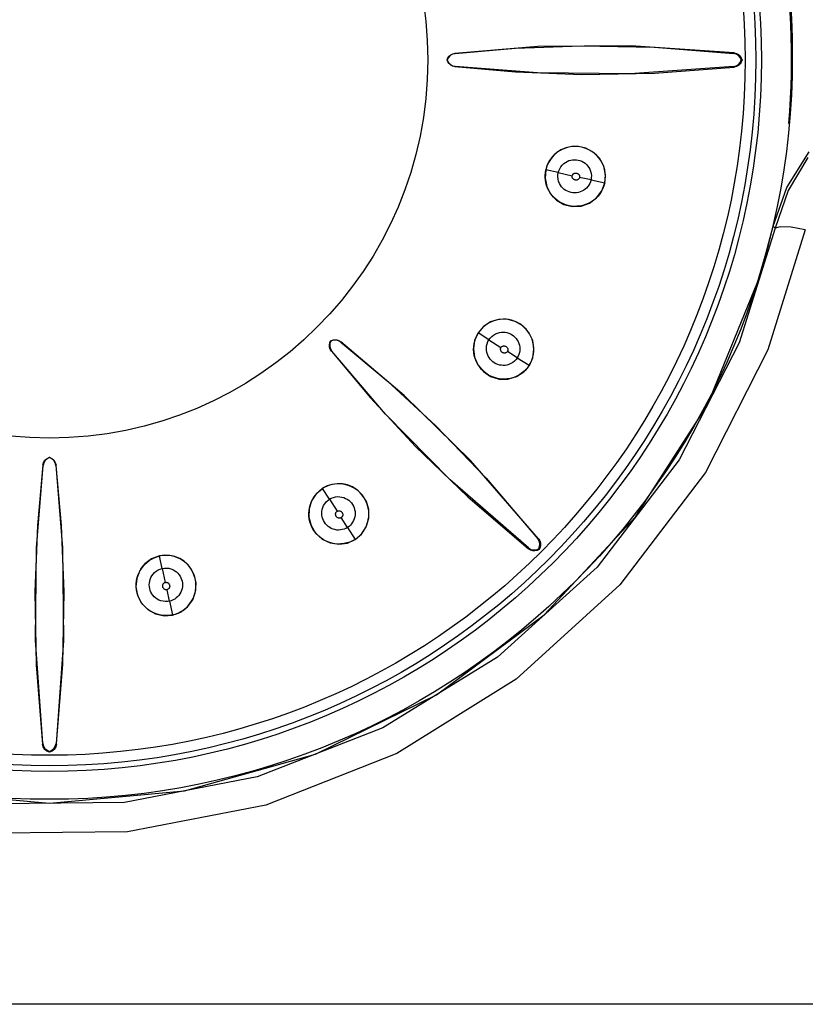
# Model space of a CAD drawing. Header units: millimetres. Extents: x 0 to 700, y 0 to 600.
# Tile 36 of 65: x 370 to 383, y 321 to 337. Entities that reach past the tile are written whole.
import ezdxf

# ---------------------------------------------------------------- set-up
doc = ezdxf.new("R2010")
doc.units = ezdxf.units.MM
doc.header["$LTSCALE"] = 39.111111
doc.layers.get('0').update_dxf_attribs({"linetype": 'CONTINUOUS'})

msp = doc.modelspace()

# ---------------------------------------------------------------- linework, layer by layer
at = {"color": 7, "linetype": 'CONTINUOUS'}
for p, q in [((377.111, 336.714), (377.138, 336.737)), ((377.165, 336.746), (377.128, 336.724)), ((377.138, 336.737), (377.169, 336.752)), ((377.207, 336.757), (377.165, 336.746)), ((377.169, 336.752), (377.203, 336.76)), ((378.542, 336.869), (377.203, 336.76)), ((377.207, 336.757), (377.203, 336.76)), ((377.207, 336.757), (378.181, 336.844)), ((378.181, 336.844), (379.249, 336.884)), ((380.038, 336.884), (378.542, 336.869)), ((379.249, 336.884), (380.421, 336.862)), ((381.714, 336.768), (380.038, 336.884)), ((380.421, 336.862), (381.704, 336.759)), ((381.704, 336.759), (381.714, 336.768)), ((381.746, 336.748), (381.704, 336.759)), ((381.714, 336.768), (381.75, 336.76)), ((381.783, 336.726), (381.746, 336.748)), ((381.75, 336.76), (381.782, 336.743)), ((381.782, 336.743), (381.809, 336.718)), ((377.077, 336.654), (377.09, 336.686)), ((377.081, 336.654), (377.077, 336.654)), ((377.09, 336.622), (377.077, 336.654)), ((377.1, 336.692), (377.081, 336.654)), ((377.081, 336.654), (377.1, 336.615)), ((377.09, 336.686), (377.111, 336.714)), ((377.111, 336.594), (377.09, 336.622)), ((377.128, 336.724), (377.1, 336.692)), ((377.1, 336.615), (377.128, 336.584)), ((377.138, 336.571), (377.111, 336.594)), ((377.128, 336.584), (377.165, 336.561)), ((381.746, 336.559), (381.783, 336.582)), ((381.81, 336.589), (381.782, 336.565)), ((381.812, 336.693), (381.783, 336.726)), ((381.783, 336.582), (381.812, 336.615)), ((381.809, 336.718), (381.83, 336.688)), ((381.83, 336.62), (381.81, 336.589)), ((381.83, 336.654), (381.812, 336.693)), ((381.812, 336.615), (381.83, 336.654)), ((381.83, 336.688), (381.843, 336.654)), ((381.843, 336.654), (381.83, 336.62)), ((381.83, 336.654), (381.843, 336.654)), ((377.169, 336.555), (377.138, 336.571)), ((377.165, 336.561), (377.207, 336.55)), ((377.203, 336.547), (377.169, 336.555)), ((377.207, 336.55), (377.203, 336.547)), ((377.203, 336.547), (378.181, 336.459)), ((378.54, 336.444), (377.207, 336.55)), ((378.181, 336.459), (379.253, 336.418)), ((380.032, 336.431), (378.54, 336.444)), ((379.253, 336.418), (380.428, 336.438)), ((381.704, 336.548), (380.032, 336.431)), ((380.428, 336.438), (381.714, 336.539)), ((381.704, 336.548), (381.746, 336.559)), ((381.704, 336.548), (381.714, 336.539)), ((381.75, 336.548), (381.714, 336.539)), ((381.782, 336.565), (381.75, 336.548)), ((378.846, 335.155), (378.785, 335.099)), ((378.845, 335.15), (378.808, 335.118)), ((378.884, 335.178), (378.845, 335.15)), ((378.915, 335.2), (378.846, 335.155)), ((378.927, 335.202), (378.884, 335.178)), ((378.996, 335.234), (378.915, 335.2)), ((378.972, 335.222), (378.927, 335.202)), ((379.02, 335.238), (378.972, 335.222)), ((379.09, 335.255), (378.996, 335.234)), ((379.07, 335.248), (379.02, 335.238)), ((379.12, 335.254), (379.07, 335.248)), ((379.199, 335.255), (379.09, 335.255)), ((379.171, 335.254), (379.12, 335.254)), ((379.221, 335.249), (379.171, 335.254)), ((379.32, 335.227), (379.199, 335.255)), ((379.271, 335.239), (379.221, 335.249)), ((379.32, 335.223), (379.271, 335.239)), ((379.438, 335.163), (379.32, 335.227)), ((379.368, 335.202), (379.32, 335.223)), ((379.413, 335.176), (379.368, 335.202)), ((379.455, 335.146), (379.413, 335.176)), ((379.539, 335.064), (379.438, 335.163)), ((379.494, 335.11), (379.455, 335.146)), ((382.563, 334.594), (382.924, 335.166)), ((378.734, 335.031), (378.695, 334.956)), ((378.722, 335.004), (378.701, 334.963)), ((378.747, 335.044), (378.722, 335.004)), ((378.785, 335.099), (378.734, 335.031)), ((378.776, 335.082), (378.747, 335.044)), ((378.808, 335.118), (378.776, 335.082)), ((378.961, 334.978), (378.988, 334.998)), ((378.988, 334.998), (379.016, 335.014)), ((379.016, 335.014), (379.045, 335.026)), ((379.045, 335.026), (379.074, 335.034)), ((379.074, 335.034), (379.104, 335.039)), ((379.104, 335.039), (379.134, 335.041)), ((379.134, 335.041), (379.165, 335.04)), ((379.165, 335.04), (379.195, 335.036)), ((379.195, 335.036), (379.224, 335.027)), ((379.224, 335.027), (379.253, 335.016)), ((379.253, 335.016), (379.28, 335.001)), ((379.28, 335.001), (379.305, 334.983)), ((379.305, 334.983), (379.327, 334.964)), ((379.53, 335.07), (379.494, 335.11)), ((379.561, 335.026), (379.53, 335.07)), ((379.608, 334.938), (379.539, 335.064)), ((379.587, 334.979), (379.561, 335.026)), ((382.906, 335.078), (382.587, 334.546)), ((378.67, 334.877), (378.659, 334.741)), ((378.662, 334.794), (378.666, 334.835)), ((378.666, 334.835), (378.673, 334.876)), ((378.695, 334.956), (378.67, 334.877)), ((378.685, 334.92), (378.673, 334.876)), ((378.872, 334.832), (378.673, 334.876)), ((378.701, 334.963), (378.685, 334.92)), ((378.867, 334.798), (378.872, 334.832)), ((378.872, 334.832), (378.882, 334.864)), ((378.872, 334.832), (379.098, 334.781)), ((378.882, 334.864), (378.896, 334.896)), ((378.896, 334.896), (378.914, 334.926)), ((378.914, 334.926), (378.936, 334.953)), ((378.936, 334.953), (378.961, 334.978)), ((379.138, 334.823), (379.146, 334.824)), ((379.146, 334.824), (379.154, 334.825)), ((379.154, 334.825), (379.162, 334.825)), ((379.162, 334.825), (379.168, 334.824)), ((379.168, 334.824), (379.174, 334.823)), ((379.174, 334.823), (379.18, 334.821)), ((379.327, 334.964), (379.348, 334.942)), ((379.348, 334.942), (379.366, 334.916)), ((379.366, 334.916), (379.382, 334.888)), ((379.382, 334.888), (379.395, 334.855)), ((379.395, 334.855), (379.403, 334.82)), ((379.608, 334.929), (379.587, 334.979)), ((379.638, 334.799), (379.608, 334.938)), ((379.623, 334.877), (379.608, 334.929)), ((379.632, 334.824), (379.623, 334.877)), ((379.635, 334.771), (379.632, 334.824)), ((378.659, 334.741), (378.687, 334.607)), ((378.662, 334.752), (378.662, 334.794)), ((378.666, 334.71), (378.662, 334.752)), ((378.674, 334.667), (378.666, 334.71)), ((378.685, 334.625), (378.674, 334.667)), ((378.867, 334.763), (378.867, 334.798)), ((378.871, 334.727), (378.867, 334.763)), ((378.879, 334.692), (378.871, 334.727)), ((378.892, 334.659), (378.879, 334.692)), ((379.097, 334.776), (379.098, 334.782)), ((379.097, 334.77), (379.097, 334.776)), ((379.098, 334.762), (379.097, 334.77)), ((379.098, 334.782), (379.099, 334.787)), ((379.1, 334.753), (379.098, 334.762)), ((379.099, 334.787), (379.102, 334.793)), ((379.102, 334.747), (379.1, 334.753)), ((379.102, 334.793), (379.106, 334.799)), ((379.105, 334.742), (379.102, 334.747)), ((379.108, 334.737), (379.105, 334.742)), ((379.106, 334.799), (379.111, 334.806)), ((379.112, 334.732), (379.108, 334.737)), ((379.111, 334.806), (379.116, 334.812)), ((379.118, 334.728), (379.112, 334.732)), ((379.116, 334.812), (379.121, 334.815)), ((379.124, 334.723), (379.118, 334.728)), ((379.121, 334.815), (379.125, 334.818)), ((379.131, 334.719), (379.124, 334.723)), ((379.125, 334.818), (379.131, 334.82)), ((379.131, 334.82), (379.138, 334.823)), ((379.138, 334.716), (379.131, 334.719)), ((379.144, 334.714), (379.138, 334.716)), ((379.149, 334.712), (379.144, 334.714)), ((379.156, 334.712), (379.149, 334.712)), ((379.163, 334.712), (379.156, 334.712)), ((379.171, 334.713), (379.163, 334.712)), ((379.179, 334.715), (379.171, 334.713)), ((379.186, 334.717), (379.179, 334.715)), ((379.18, 334.821), (379.186, 334.818)), ((379.186, 334.818), (379.193, 334.813)), ((379.192, 334.72), (379.186, 334.717)), ((379.196, 334.723), (379.192, 334.72)), ((379.193, 334.813), (379.2, 334.808)), ((379.201, 334.727), (379.196, 334.723)), ((379.2, 334.808), (379.205, 334.803)), ((379.205, 334.732), (379.201, 334.727)), ((379.205, 334.803), (379.209, 334.798)), ((379.21, 334.738), (379.205, 334.732)), ((379.209, 334.798), (379.212, 334.793)), ((379.214, 334.745), (379.21, 334.738)), ((379.212, 334.793), (379.215, 334.787)), ((379.216, 334.75), (379.214, 334.745)), ((379.215, 334.787), (379.217, 334.778)), ((379.218, 334.755), (379.216, 334.75)), ((379.217, 334.778), (379.218, 334.769)), ((379.218, 334.769), (379.218, 334.762)), ((379.218, 334.762), (379.218, 334.755)), ((379.402, 334.715), (379.218, 334.756)), ((379.394, 334.686), (379.382, 334.658)), ((379.402, 334.715), (379.394, 334.686)), ((379.407, 334.749), (379.402, 334.715)), ((379.402, 334.715), (379.624, 334.665)), ((379.403, 334.82), (379.408, 334.785)), ((379.408, 334.785), (379.407, 334.749)), ((379.578, 334.536), (379.627, 334.665)), ((379.624, 334.665), (379.611, 334.618)), ((379.624, 334.665), (379.632, 334.718)), ((379.627, 334.665), (379.638, 334.799)), ((379.632, 334.718), (379.635, 334.771)), ((378.7, 334.584), (378.685, 334.625)), ((378.687, 334.607), (378.749, 334.488)), ((378.719, 334.544), (378.7, 334.584)), ((378.742, 334.506), (378.719, 334.544)), ((378.768, 334.47), (378.742, 334.506)), ((378.909, 334.63), (378.892, 334.659)), ((378.928, 334.604), (378.909, 334.63)), ((378.948, 334.581), (378.928, 334.604)), ((378.971, 334.562), (378.948, 334.581)), ((378.996, 334.545), (378.971, 334.562)), ((379.022, 334.531), (378.996, 334.545)), ((379.049, 334.52), (379.022, 334.531)), ((379.079, 334.511), (379.049, 334.52)), ((379.108, 334.506), (379.079, 334.511)), ((379.139, 334.505), (379.108, 334.506)), ((379.169, 334.506), (379.139, 334.505)), ((379.198, 334.511), (379.169, 334.506)), ((379.227, 334.52), (379.198, 334.511)), ((379.256, 334.531), (379.227, 334.52)), ((379.283, 334.546), (379.256, 334.531)), ((379.308, 334.563), (379.283, 334.546)), ((379.33, 334.584), (379.308, 334.563)), ((379.35, 334.607), (379.33, 334.584)), ((379.368, 334.631), (379.35, 334.607)), ((379.382, 334.658), (379.368, 334.631)), ((379.493, 334.423), (379.578, 334.536)), ((379.571, 334.531), (379.545, 334.49)), ((379.593, 334.574), (379.571, 334.531)), ((379.611, 334.618), (379.593, 334.574)), ((382.342, 333.968), (382.563, 334.594)), ((382.587, 334.546), (382.377, 333.934)), ((378.749, 334.488), (378.844, 334.39)), ((378.798, 334.436), (378.768, 334.47)), ((378.832, 334.405), (378.798, 334.436)), ((378.868, 334.376), (378.832, 334.405)), ((378.844, 334.39), (378.963, 334.32)), ((378.906, 334.352), (378.868, 334.376)), ((378.947, 334.331), (378.906, 334.352)), ((379.401, 334.357), (379.358, 334.334)), ((379.378, 334.339), (379.493, 334.423)), ((379.442, 334.384), (379.401, 334.357)), ((379.48, 334.416), (379.442, 334.384)), ((379.515, 334.451), (379.48, 334.416)), ((379.545, 334.49), (379.515, 334.451)), ((378.99, 334.314), (378.947, 334.331)), ((378.963, 334.32), (379.1, 334.286)), ((379.035, 334.3), (378.99, 334.314)), ((379.08, 334.292), (379.035, 334.3)), ((379.127, 334.287), (379.08, 334.292)), ((379.1, 334.286), (379.242, 334.292)), ((379.174, 334.288), (379.127, 334.287)), ((379.221, 334.292), (379.174, 334.288)), ((379.268, 334.302), (379.221, 334.292)), ((379.242, 334.292), (379.378, 334.339)), ((379.313, 334.315), (379.268, 334.302)), ((379.358, 334.334), (379.313, 334.315)), ((382.377, 333.934), (381.798, 332.079)), ((382.228, 333.518), (382.342, 333.968)), ((382.864, 333.91), (382.26, 331.967)), ((382.342, 333.968), (382.377, 333.934)), ((382.457, 333.958), (382.377, 333.934)), ((382.633, 333.95), (382.457, 333.958)), ((382.864, 333.91), (382.633, 333.95)), ((382.097, 333.072), (382.228, 333.518)), ((381.283, 331.082), (382.097, 333.072)), ((377.906, 332.46), (377.779, 332.419)), ((377.849, 332.443), (377.807, 332.428)), ((377.892, 332.454), (377.849, 332.443)), ((377.936, 332.461), (377.892, 332.454)), ((378.044, 332.464), (377.906, 332.46)), ((377.981, 332.463), (377.936, 332.461)), ((378.027, 332.462), (377.981, 332.463)), ((378.072, 332.456), (378.027, 332.462)), ((378.179, 332.429), (378.044, 332.464)), ((378.117, 332.446), (378.072, 332.456)), ((378.161, 332.432), (378.117, 332.446)), ((377.666, 332.344), (377.578, 332.243)), ((377.632, 332.306), (377.605, 332.275)), ((377.662, 332.336), (377.632, 332.306)), ((377.694, 332.363), (377.662, 332.336)), ((377.779, 332.419), (377.666, 332.344)), ((377.73, 332.388), (377.694, 332.363)), ((377.768, 332.41), (377.73, 332.388)), ((377.807, 332.428), (377.768, 332.41)), ((378.203, 332.414), (378.161, 332.432)), ((378.302, 332.355), (378.179, 332.429)), ((378.244, 332.392), (378.203, 332.414)), ((378.283, 332.366), (378.244, 332.392)), ((378.319, 332.336), (378.283, 332.366)), ((378.398, 332.25), (378.302, 332.355)), ((378.352, 332.302), (378.319, 332.336)), ((378.382, 332.266), (378.352, 332.302)), ((375.196, 332.112), (375.228, 332.125)), ((375.239, 332.123), (375.199, 332.109)), ((375.228, 332.125), (375.262, 332.131)), ((375.282, 332.126), (375.239, 332.123)), ((375.262, 332.131), (375.297, 332.128)), ((375.323, 332.115), (375.282, 332.126)), ((375.297, 332.128), (375.33, 332.117)), ((377.522, 332.118), (377.503, 331.983)), ((377.578, 332.243), (377.522, 332.118)), ((377.525, 332.116), (377.54, 332.159)), ((377.54, 332.159), (377.559, 332.201)), ((377.559, 332.201), (377.581, 332.241)), ((377.605, 332.275), (377.581, 332.241)), ((377.753, 332.131), (377.581, 332.241)), ((377.737, 332.101), (377.753, 332.131)), ((377.753, 332.131), (377.774, 332.158)), ((377.753, 332.131), (377.948, 332.006)), ((377.774, 332.158), (377.798, 332.184)), ((377.798, 332.184), (377.827, 332.206)), ((377.827, 332.206), (377.857, 332.225)), ((377.857, 332.225), (377.89, 332.239)), ((377.89, 332.239), (377.922, 332.248)), ((377.922, 332.248), (377.954, 332.253)), ((377.954, 332.253), (377.985, 332.254)), ((377.985, 332.254), (378.014, 332.252)), ((378.014, 332.252), (378.043, 332.246)), ((378.043, 332.246), (378.072, 332.238)), ((378.072, 332.238), (378.1, 332.227)), ((378.1, 332.227), (378.126, 332.212)), ((378.126, 332.212), (378.151, 332.195)), ((378.151, 332.195), (378.173, 332.174)), ((378.173, 332.174), (378.193, 332.152)), ((378.193, 332.152), (378.211, 332.127)), ((378.211, 332.127), (378.225, 332.101)), ((378.408, 332.226), (378.382, 332.266)), ((378.46, 332.12), (378.398, 332.25)), ((378.431, 332.184), (378.408, 332.226)), ((378.449, 332.14), (378.431, 332.184)), ((378.464, 332.093), (378.449, 332.14)), ((378.481, 331.981), (378.46, 332.12)), ((375.177, 332.046), (375.183, 332.08)), ((375.18, 332.011), (375.177, 332.046)), ((375.191, 331.978), (375.18, 332.011)), ((375.184, 332.069), (375.182, 332.026)), ((375.182, 332.026), (375.193, 331.985)), ((375.183, 332.08), (375.196, 332.112)), ((375.199, 332.109), (375.184, 332.069)), ((375.21, 331.947), (375.191, 331.978)), ((375.193, 331.985), (375.214, 331.947)), ((375.196, 332.112), (375.199, 332.109)), ((375.361, 332.094), (375.323, 332.115)), ((375.33, 332.117), (375.361, 332.098)), ((375.361, 332.094), (375.361, 332.098)), ((376.384, 331.228), (375.361, 332.098)), ((375.361, 332.094), (376.111, 331.466)), ((377.503, 331.983), (377.521, 331.85)), ((377.506, 331.974), (377.508, 332.022)), ((377.509, 331.926), (377.506, 331.974)), ((377.508, 332.022), (377.515, 332.07)), ((377.515, 332.07), (377.525, 332.116)), ((377.712, 331.996), (377.716, 332.032)), ((377.713, 331.961), (377.712, 331.996)), ((377.719, 331.927), (377.713, 331.961)), ((377.716, 332.032), (377.724, 332.067)), ((377.724, 332.067), (377.737, 332.101)), ((377.941, 331.979), (377.942, 331.988)), ((377.941, 331.972), (377.941, 331.979)), ((377.941, 331.966), (377.941, 331.972)), ((377.943, 331.961), (377.941, 331.966)), ((377.942, 331.988), (377.943, 331.996)), ((377.943, 331.996), (377.946, 332.002)), ((377.945, 331.955), (377.943, 331.961)), ((377.946, 332.002), (377.948, 332.007)), ((377.948, 332.007), (377.952, 332.011)), ((377.952, 332.011), (377.956, 332.016)), ((377.956, 332.016), (377.962, 332.021)), ((377.962, 332.021), (377.97, 332.026)), ((377.97, 332.026), (377.976, 332.029)), ((377.976, 332.029), (377.982, 332.03)), ((377.982, 332.03), (377.987, 332.031)), ((377.987, 332.031), (377.994, 332.032)), ((377.994, 332.032), (378.001, 332.031)), ((378.001, 332.031), (378.008, 332.03)), ((378.008, 332.03), (378.016, 332.028)), ((378.016, 332.028), (378.023, 332.026)), ((378.023, 332.026), (378.029, 332.023)), ((378.029, 332.023), (378.034, 332.02)), ((378.034, 332.02), (378.039, 332.016)), ((378.039, 332.016), (378.044, 332.01)), ((378.044, 332.01), (378.049, 332.004)), ((378.049, 332.004), (378.053, 331.997)), ((378.053, 331.997), (378.056, 331.99)), ((378.056, 331.99), (378.058, 331.984)), ((378.058, 331.984), (378.06, 331.979)), ((378.06, 331.966), (378.058, 331.958)), ((378.06, 331.979), (378.06, 331.973)), ((378.06, 331.973), (378.06, 331.966)), ((378.225, 332.101), (378.237, 332.073)), ((378.237, 332.073), (378.246, 332.043)), ((378.246, 332.043), (378.251, 332.013)), ((378.251, 332.013), (378.253, 331.983)), ((378.253, 331.983), (378.251, 331.952)), ((378.462, 331.841), (378.481, 331.981)), ((378.473, 332.045), (378.464, 332.093)), ((378.477, 331.995), (378.473, 332.045)), ((378.477, 331.946), (378.477, 331.995)), ((381.798, 332.079), (380.828, 330.188)), ((382.26, 331.967), (381.251, 329.984)), ((375.214, 331.947), (375.21, 331.947)), ((375.21, 331.947), (375.839, 331.194)), ((376.082, 330.929), (375.214, 331.947)), ((377.517, 331.878), (377.509, 331.926)), ((377.53, 331.831), (377.517, 331.878)), ((377.521, 331.85), (377.576, 331.725)), ((377.548, 331.784), (377.53, 331.831)), ((377.728, 331.896), (377.719, 331.927)), ((377.741, 331.868), (377.728, 331.896)), ((377.756, 331.842), (377.741, 331.868)), ((377.773, 331.818), (377.756, 331.842)), ((377.793, 331.795), (377.773, 331.818)), ((377.949, 331.948), (377.945, 331.955)), ((377.953, 331.942), (377.949, 331.948)), ((377.958, 331.936), (377.953, 331.942)), ((377.963, 331.931), (377.958, 331.936)), ((377.969, 331.927), (377.963, 331.931)), ((377.974, 331.923), (377.969, 331.927)), ((377.979, 331.921), (377.974, 331.923)), ((377.986, 331.919), (377.979, 331.921)), ((377.994, 331.917), (377.986, 331.919)), ((378.003, 331.916), (377.994, 331.917)), ((378.01, 331.916), (378.003, 331.916)), ((378.016, 331.917), (378.01, 331.916)), ((378.022, 331.918), (378.016, 331.917)), ((378.028, 331.921), (378.022, 331.918)), ((378.036, 331.925), (378.028, 331.921)), ((378.043, 331.931), (378.036, 331.925)), ((378.048, 331.936), (378.043, 331.931)), ((378.052, 331.941), (378.048, 331.936)), ((378.054, 331.946), (378.052, 331.941)), ((378.211, 331.84), (378.052, 331.941)), ((378.057, 331.951), (378.054, 331.946)), ((378.058, 331.958), (378.057, 331.951)), ((378.191, 331.812), (378.166, 331.786)), ((378.211, 331.84), (378.191, 331.812)), ((378.226, 331.866), (378.211, 331.84)), ((378.211, 331.84), (378.403, 331.718)), ((378.237, 331.894), (378.226, 331.866)), ((378.246, 331.923), (378.237, 331.894)), ((378.251, 331.952), (378.246, 331.923)), ((378.406, 331.716), (378.462, 331.841)), ((378.427, 331.76), (378.446, 331.804)), ((378.446, 331.804), (378.461, 331.85)), ((378.461, 331.85), (378.471, 331.897)), ((378.471, 331.897), (378.477, 331.946)), ((377.571, 331.74), (377.548, 331.784)), ((377.599, 331.697), (377.571, 331.74)), ((377.576, 331.725), (377.663, 331.619)), ((377.63, 331.658), (377.599, 331.697)), ((377.666, 331.622), (377.63, 331.658)), ((377.815, 331.775), (377.793, 331.795)), ((377.84, 331.757), (377.815, 331.775)), ((377.867, 331.742), (377.84, 331.757)), ((377.895, 331.731), (377.867, 331.742)), ((377.925, 331.723), (377.895, 331.731)), ((377.955, 331.718), (377.925, 331.723)), ((377.984, 331.716), (377.955, 331.718)), ((378.014, 331.717), (377.984, 331.716)), ((378.045, 331.722), (378.014, 331.717)), ((378.076, 331.732), (378.045, 331.722)), ((378.108, 331.746), (378.076, 331.732)), ((378.138, 331.764), (378.108, 331.746)), ((378.166, 331.786), (378.138, 331.764)), ((378.316, 331.611), (378.406, 331.716)), ((378.371, 331.674), (378.336, 331.635)), ((378.403, 331.718), (378.371, 331.674)), ((378.403, 331.718), (378.427, 331.76)), ((377.663, 331.619), (377.781, 331.54)), ((377.705, 331.589), (377.666, 331.622)), ((377.748, 331.561), (377.705, 331.589)), ((377.794, 331.538), (377.748, 331.561)), ((377.781, 331.54), (377.917, 331.497)), ((377.842, 331.519), (377.794, 331.538)), ((377.892, 331.506), (377.842, 331.519)), ((377.944, 331.497), (377.892, 331.506)), ((377.917, 331.497), (378.06, 331.495)), ((377.996, 331.495), (377.944, 331.497)), ((378.05, 331.498), (377.996, 331.495)), ((378.103, 331.507), (378.05, 331.498)), ((378.06, 331.495), (378.197, 331.535)), ((378.155, 331.522), (378.103, 331.507)), ((378.205, 331.543), (378.155, 331.522)), ((378.197, 331.535), (378.316, 331.611)), ((378.252, 331.569), (378.205, 331.543)), ((378.296, 331.6), (378.252, 331.569)), ((378.336, 331.635), (378.296, 331.6)), ((376.111, 331.466), (376.894, 330.739)), ((375.839, 331.194), (376.567, 330.407)), ((377.453, 330.181), (376.384, 331.228)), ((380.123, 329.269), (381.283, 331.082)), ((377.127, 329.865), (376.082, 330.929)), ((376.894, 330.739), (377.707, 329.895)), ((376.567, 330.407), (377.413, 329.59)), ((370.582, 330.185), (370.615, 330.213)), ((370.615, 330.208), (370.584, 330.18)), ((370.615, 330.213), (370.654, 330.231)), ((370.654, 330.227), (370.615, 330.208)), ((370.654, 330.227), (370.654, 330.231)), ((370.654, 330.231), (370.693, 330.213)), ((370.692, 330.208), (370.654, 330.227)), ((370.724, 330.18), (370.692, 330.208)), ((370.693, 330.213), (370.726, 330.185)), ((370.444, 328.768), (370.551, 330.101)), ((370.547, 330.105), (370.459, 329.127)), ((370.547, 330.105), (370.559, 330.147)), ((370.551, 330.101), (370.547, 330.105)), ((370.562, 330.143), (370.551, 330.101)), ((370.559, 330.147), (370.582, 330.185)), ((370.584, 330.18), (370.562, 330.143)), ((370.747, 330.143), (370.724, 330.18)), ((370.726, 330.185), (370.749, 330.147)), ((370.758, 330.101), (370.747, 330.143)), ((370.749, 330.147), (370.761, 330.105)), ((370.758, 330.101), (370.761, 330.105)), ((370.758, 330.101), (370.844, 329.127)), ((370.869, 328.766), (370.761, 330.105)), ((378.555, 328.915), (377.453, 330.181)), ((380.828, 330.188), (379.501, 328.458)), ((377.707, 329.895), (378.542, 328.915)), ((381.251, 329.984), (379.869, 328.17)), ((375.139, 329.768), (375.065, 329.73)), ((375.103, 329.747), (375.067, 329.727)), ((375.141, 329.765), (375.103, 329.747)), ((375.22, 329.793), (375.139, 329.768)), ((375.18, 329.779), (375.141, 329.765)), ((375.221, 329.79), (375.18, 329.779)), ((375.304, 329.805), (375.22, 329.793)), ((375.264, 329.797), (375.221, 329.79)), ((375.308, 329.801), (375.264, 329.797)), ((375.387, 329.802), (375.304, 329.805)), ((375.351, 329.801), (375.308, 329.801)), ((375.395, 329.797), (375.351, 329.801)), ((375.468, 329.784), (375.387, 329.802)), ((375.439, 329.789), (375.395, 329.797)), ((375.482, 329.776), (375.439, 329.789)), ((375.549, 329.752), (375.468, 329.784)), ((375.524, 329.759), (375.482, 329.776)), ((375.565, 329.739), (375.524, 329.759)), ((375.629, 329.7), (375.549, 329.752)), ((375.603, 329.714), (375.565, 329.739)), ((378.393, 328.766), (377.127, 329.865)), ((374.962, 329.64), (374.887, 329.526)), ((374.898, 329.54), (374.92, 329.578)), ((374.92, 329.578), (374.945, 329.614)), ((374.945, 329.614), (374.972, 329.646)), ((375.065, 329.73), (374.962, 329.64)), ((374.972, 329.646), (375.002, 329.676)), ((375.002, 329.676), (375.033, 329.703)), ((375.033, 329.703), (375.067, 329.727)), ((375.177, 329.554), (375.067, 329.727)), ((375.207, 329.571), (375.24, 329.583)), ((375.24, 329.583), (375.275, 329.592)), ((375.275, 329.592), (375.311, 329.596)), ((375.311, 329.596), (375.346, 329.595)), ((375.346, 329.595), (375.379, 329.589)), ((375.379, 329.589), (375.41, 329.58)), ((375.41, 329.58), (375.438, 329.568)), ((375.64, 329.687), (375.603, 329.714)), ((375.707, 329.623), (375.629, 329.7)), ((375.674, 329.655), (375.64, 329.687)), ((375.704, 329.621), (375.674, 329.655)), ((375.732, 329.584), (375.704, 329.621)), ((375.773, 329.517), (375.707, 329.623)), ((375.756, 329.544), (375.732, 329.584)), ((377.413, 329.59), (378.393, 328.753)), ((374.887, 329.526), (374.847, 329.398)), ((374.847, 329.372), (374.854, 329.416)), ((374.854, 329.416), (374.865, 329.459)), ((374.865, 329.459), (374.88, 329.501)), ((374.88, 329.501), (374.898, 329.54)), ((375.06, 329.386), (375.069, 329.418)), ((375.069, 329.418), (375.083, 329.451)), ((375.083, 329.451), (375.102, 329.481)), ((375.102, 329.481), (375.124, 329.51)), ((375.124, 329.51), (375.15, 329.534)), ((375.15, 329.534), (375.177, 329.554)), ((375.177, 329.554), (375.207, 329.571)), ((375.177, 329.554), (375.3, 329.359)), ((375.438, 329.568), (375.464, 329.554)), ((375.464, 329.554), (375.488, 329.537)), ((375.488, 329.537), (375.511, 329.517)), ((375.511, 329.517), (375.531, 329.495)), ((375.531, 329.495), (375.549, 329.47)), ((375.549, 329.47), (375.564, 329.444)), ((375.564, 329.444), (375.576, 329.416)), ((375.576, 329.416), (375.584, 329.387)), ((375.776, 329.501), (375.756, 329.544)), ((375.811, 329.389), (375.773, 329.517)), ((375.792, 329.457), (375.776, 329.501)), ((375.803, 329.411), (375.792, 329.457)), ((374.847, 329.398), (374.844, 329.262)), ((374.844, 329.262), (374.879, 329.129)), ((374.845, 329.327), (374.847, 329.372)), ((374.846, 329.281), (374.845, 329.327)), ((374.852, 329.236), (374.846, 329.281)), ((375.054, 329.323), (375.055, 329.354)), ((375.056, 329.294), (375.054, 329.323)), ((375.055, 329.354), (375.06, 329.386)), ((375.062, 329.265), (375.056, 329.294)), ((375.07, 329.236), (375.062, 329.265)), ((375.276, 329.314), (375.277, 329.321)), ((375.277, 329.307), (375.276, 329.314)), ((375.277, 329.321), (375.278, 329.326)), ((375.278, 329.3), (375.277, 329.307)), ((375.278, 329.326), (375.279, 329.332)), ((375.28, 329.292), (375.278, 329.3)), ((375.279, 329.332), (375.282, 329.338)), ((375.282, 329.285), (375.28, 329.292)), ((375.282, 329.338), (375.287, 329.346)), ((375.285, 329.279), (375.282, 329.285)), ((375.288, 329.274), (375.285, 329.279)), ((375.287, 329.346), (375.292, 329.352)), ((375.292, 329.269), (375.288, 329.274)), ((375.292, 329.352), (375.297, 329.356)), ((375.298, 329.264), (375.292, 329.269)), ((375.297, 329.356), (375.301, 329.36)), ((375.304, 329.259), (375.298, 329.264)), ((375.301, 329.36), (375.306, 329.362)), ((375.311, 329.255), (375.304, 329.259)), ((375.306, 329.362), (375.312, 329.364)), ((375.318, 329.252), (375.311, 329.255)), ((375.312, 329.364), (375.32, 329.366)), ((375.32, 329.366), (375.328, 329.367)), ((375.328, 329.367), (375.336, 329.367)), ((375.336, 329.367), (375.341, 329.367)), ((375.341, 329.367), (375.347, 329.365)), ((375.347, 329.365), (375.353, 329.363)), ((375.353, 329.363), (375.359, 329.36)), ((375.362, 329.254), (375.357, 329.251)), ((375.359, 329.36), (375.365, 329.355)), ((375.367, 329.256), (375.362, 329.254)), ((375.365, 329.355), (375.372, 329.35)), ((375.371, 329.259), (375.367, 329.256)), ((375.468, 329.097), (375.367, 329.256)), ((375.376, 329.263), (375.371, 329.259)), ((375.372, 329.35), (375.377, 329.345)), ((375.38, 329.269), (375.376, 329.263)), ((375.377, 329.345), (375.381, 329.34)), ((375.385, 329.276), (375.38, 329.269)), ((375.381, 329.34), (375.384, 329.335)), ((375.384, 329.335), (375.387, 329.329)), ((375.388, 329.282), (375.385, 329.276)), ((375.387, 329.329), (375.389, 329.322)), ((375.39, 329.287), (375.388, 329.282)), ((375.389, 329.322), (375.391, 329.314)), ((375.391, 329.292), (375.39, 329.287)), ((375.391, 329.314), (375.392, 329.306)), ((375.392, 329.299), (375.391, 329.292)), ((375.392, 329.306), (375.392, 329.299)), ((375.586, 329.267), (375.578, 329.237)), ((375.584, 329.387), (375.59, 329.358)), ((375.591, 329.297), (375.586, 329.267)), ((375.59, 329.358), (375.592, 329.327)), ((375.592, 329.327), (375.591, 329.297)), ((375.811, 329.364), (375.803, 329.411)), ((375.804, 329.22), (375.811, 329.268)), ((375.813, 329.247), (375.811, 329.389)), ((375.813, 329.317), (375.811, 329.364)), ((375.811, 329.268), (375.813, 329.317)), ((378.648, 327.688), (380.123, 329.269)), ((370.459, 329.127), (370.418, 328.055)), ((370.844, 329.127), (370.884, 328.059)), ((374.862, 329.191), (374.852, 329.236)), ((374.876, 329.147), (374.862, 329.191)), ((374.894, 329.104), (374.876, 329.147)), ((374.879, 329.129), (374.952, 329.007)), ((374.916, 329.064), (374.894, 329.104)), ((375.081, 329.208), (375.07, 329.236)), ((375.096, 329.182), (375.081, 329.208)), ((375.113, 329.157), (375.096, 329.182)), ((375.134, 329.135), (375.113, 329.157)), ((375.156, 329.115), (375.134, 329.135)), ((375.181, 329.097), (375.156, 329.115)), ((375.207, 329.082), (375.181, 329.097)), ((375.324, 329.249), (375.318, 329.252)), ((375.329, 329.248), (375.324, 329.249)), ((375.335, 329.248), (375.329, 329.248)), ((375.342, 329.248), (375.335, 329.248)), ((375.35, 329.249), (375.342, 329.248)), ((375.357, 329.251), (375.35, 329.249)), ((375.468, 329.097), (375.442, 329.082)), ((375.493, 329.115), (375.468, 329.097)), ((375.468, 329.097), (375.59, 328.905)), ((375.515, 329.135), (375.493, 329.115)), ((375.535, 329.158), (375.515, 329.135)), ((375.552, 329.182), (375.535, 329.158)), ((375.567, 329.209), (375.552, 329.182)), ((375.578, 329.237), (375.567, 329.209)), ((375.695, 328.99), (375.772, 329.109)), ((375.754, 329.081), (375.776, 329.125)), ((375.772, 329.109), (375.813, 329.247)), ((375.776, 329.125), (375.792, 329.172)), ((375.792, 329.172), (375.804, 329.22)), ((374.942, 329.025), (374.916, 329.064)), ((374.972, 328.989), (374.942, 329.025)), ((374.952, 329.007), (375.057, 328.911)), ((375.006, 328.956), (374.972, 328.989)), ((375.042, 328.926), (375.006, 328.956)), ((375.235, 329.071), (375.207, 329.082)), ((375.265, 329.062), (375.235, 329.071)), ((375.295, 329.056), (375.265, 329.062)), ((375.325, 329.055), (375.295, 329.056)), ((375.356, 329.057), (375.325, 329.055)), ((375.385, 329.062), (375.356, 329.057)), ((375.414, 329.071), (375.385, 329.062)), ((375.442, 329.082), (375.414, 329.071)), ((375.592, 328.902), (375.695, 328.99)), ((375.63, 328.934), (375.666, 328.965)), ((375.666, 328.965), (375.699, 329.001)), ((375.699, 329.001), (375.728, 329.039)), ((375.728, 329.039), (375.754, 329.081)), ((375.081, 328.9), (375.042, 328.926)), ((375.057, 328.911), (375.186, 328.849)), ((375.123, 328.877), (375.081, 328.9)), ((375.168, 328.859), (375.123, 328.877)), ((375.215, 328.844), (375.168, 328.859)), ((375.186, 328.849), (375.327, 328.827)), ((375.263, 328.835), (375.215, 328.844)), ((375.313, 328.83), (375.263, 328.835)), ((375.362, 328.831), (375.313, 328.83)), ((375.327, 328.827), (375.467, 328.846)), ((375.411, 328.837), (375.362, 328.831)), ((375.458, 328.847), (375.411, 328.837)), ((375.504, 328.862), (375.458, 328.847)), ((375.467, 328.846), (375.592, 328.902)), ((375.548, 328.881), (375.504, 328.862)), ((375.59, 328.905), (375.548, 328.881)), ((375.59, 328.905), (375.63, 328.934)), ((378.542, 328.915), (378.555, 328.915)), ((378.564, 328.878), (378.542, 328.915)), ((378.555, 328.915), (378.575, 328.883)), ((378.557, 328.751), (378.572, 328.792)), ((378.574, 328.835), (378.564, 328.878)), ((378.572, 328.792), (378.574, 328.835)), ((378.575, 328.883), (378.586, 328.848)), ((378.588, 328.811), (378.581, 328.775)), ((378.586, 328.848), (378.588, 328.811)), ((370.431, 327.276), (370.444, 328.768)), ((370.884, 327.269), (370.869, 328.766)), ((372.431, 328.638), (372.303, 328.59)), ((372.345, 328.607), (372.388, 328.623)), ((372.388, 328.623), (372.432, 328.635)), ((372.514, 328.649), (372.431, 328.638)), ((372.473, 328.642), (372.432, 328.635)), ((372.476, 328.436), (372.432, 328.635)), ((372.514, 328.646), (372.473, 328.642)), ((372.598, 328.646), (372.514, 328.649)), ((372.556, 328.646), (372.514, 328.646)), ((372.598, 328.642), (372.556, 328.646)), ((372.681, 328.627), (372.598, 328.646)), ((372.641, 328.634), (372.598, 328.642)), ((372.683, 328.623), (372.641, 328.634)), ((372.758, 328.596), (372.681, 328.627)), ((372.724, 328.608), (372.683, 328.623)), ((378.393, 328.766), (378.393, 328.753)), ((378.393, 328.766), (378.43, 328.744)), ((378.425, 328.733), (378.393, 328.753)), ((378.46, 328.722), (378.425, 328.733)), ((378.43, 328.744), (378.473, 328.734)), ((378.497, 328.72), (378.46, 328.722)), ((378.473, 328.734), (378.516, 328.736)), ((378.533, 328.727), (378.497, 328.72)), ((378.516, 328.736), (378.557, 328.751)), ((378.566, 328.742), (378.533, 328.727)), ((378.557, 328.751), (378.566, 328.742)), ((378.581, 328.775), (378.566, 328.742)), ((372.194, 328.508), (372.113, 328.402)), ((372.13, 328.424), (372.158, 328.463)), ((372.158, 328.463), (372.19, 328.5)), ((372.19, 328.5), (372.226, 328.532)), ((372.303, 328.59), (372.194, 328.508)), ((372.226, 328.532), (372.264, 328.561)), ((372.264, 328.561), (372.304, 328.586)), ((372.304, 328.586), (372.345, 328.607)), ((372.764, 328.589), (372.724, 328.608)), ((372.828, 328.552), (372.758, 328.596)), ((372.802, 328.566), (372.764, 328.589)), ((372.838, 328.54), (372.802, 328.566)), ((372.893, 328.494), (372.828, 328.552)), ((372.872, 328.51), (372.838, 328.54)), ((372.903, 328.476), (372.872, 328.51)), ((372.951, 328.417), (372.893, 328.494)), ((372.931, 328.44), (372.903, 328.476)), ((379.501, 328.458), (377.89, 327.003)), ((372.113, 328.402), (372.063, 328.274)), ((372.07, 328.288), (372.086, 328.336)), ((372.086, 328.336), (372.106, 328.381)), ((372.106, 328.381), (372.13, 328.424)), ((372.292, 328.288), (372.307, 328.316)), ((372.307, 328.316), (372.327, 328.344)), ((372.327, 328.344), (372.352, 328.369)), ((372.352, 328.369), (372.38, 328.392)), ((372.38, 328.392), (372.41, 328.411)), ((372.41, 328.411), (372.443, 328.426)), ((372.443, 328.426), (372.476, 328.436)), ((372.476, 328.436), (372.51, 328.441)), ((372.476, 328.436), (372.525, 328.21)), ((372.51, 328.441), (372.545, 328.441)), ((372.545, 328.441), (372.581, 328.437)), ((372.581, 328.437), (372.616, 328.429)), ((372.616, 328.429), (372.649, 328.416)), ((372.649, 328.416), (372.678, 328.399)), ((372.678, 328.399), (372.704, 328.38)), ((372.704, 328.38), (372.726, 328.359)), ((372.726, 328.359), (372.746, 328.337)), ((372.746, 328.337), (372.763, 328.312)), ((372.763, 328.312), (372.777, 328.286)), ((372.956, 328.402), (372.931, 328.44)), ((372.998, 328.319), (372.951, 328.417)), ((372.977, 328.361), (372.956, 328.402)), ((372.994, 328.318), (372.977, 328.361)), ((373.007, 328.273), (372.994, 328.318)), ((373.023, 328.197), (372.998, 328.319)), ((372.063, 328.274), (372.05, 328.137)), ((372.054, 328.188), (372.06, 328.238)), ((372.054, 328.137), (372.054, 328.188)), ((372.06, 328.238), (372.07, 328.288)), ((372.267, 328.17), (372.268, 328.2)), ((372.268, 328.14), (372.267, 328.17)), ((372.268, 328.2), (372.273, 328.23)), ((372.273, 328.11), (372.268, 328.14)), ((372.273, 328.23), (372.281, 328.259)), ((372.281, 328.259), (372.292, 328.288)), ((372.483, 328.161), (372.485, 328.168)), ((372.483, 328.153), (372.483, 328.161)), ((372.483, 328.146), (372.483, 328.153)), ((372.484, 328.139), (372.483, 328.146)), ((372.485, 328.168), (372.487, 328.176)), ((372.487, 328.176), (372.49, 328.182)), ((372.49, 328.182), (372.492, 328.186)), ((372.492, 328.186), (372.496, 328.191)), ((372.496, 328.191), (372.501, 328.196)), ((372.501, 328.196), (372.508, 328.202)), ((372.508, 328.202), (372.515, 328.206)), ((372.515, 328.206), (372.521, 328.208)), ((372.521, 328.208), (372.526, 328.21)), ((372.526, 328.21), (372.532, 328.211)), ((372.532, 328.211), (372.538, 328.211)), ((372.538, 328.211), (372.546, 328.21)), ((372.546, 328.21), (372.554, 328.208)), ((372.554, 328.208), (372.561, 328.206)), ((372.561, 328.206), (372.566, 328.203)), ((372.566, 328.203), (372.571, 328.2)), ((372.571, 328.2), (372.576, 328.196)), ((372.576, 328.196), (372.58, 328.19)), ((372.58, 328.19), (372.585, 328.184)), ((372.585, 328.184), (372.589, 328.177)), ((372.589, 328.177), (372.592, 328.17)), ((372.592, 328.17), (372.594, 328.164)), ((372.594, 328.164), (372.595, 328.159)), ((372.595, 328.159), (372.596, 328.152)), ((372.596, 328.145), (372.595, 328.137)), ((372.596, 328.152), (372.596, 328.145)), ((372.777, 328.286), (372.788, 328.258)), ((372.788, 328.258), (372.797, 328.229)), ((372.797, 328.229), (372.802, 328.2)), ((372.802, 328.2), (372.803, 328.169)), ((372.803, 328.169), (372.802, 328.139)), ((373.016, 328.227), (373.007, 328.273)), ((373.015, 328.063), (373.023, 328.197)), ((373.02, 328.181), (373.016, 328.227)), ((373.02, 328.134), (373.02, 328.181)), ((379.869, 328.17), (378.191, 326.643)), ((370.418, 328.055), (370.438, 326.88)), ((370.884, 328.059), (370.863, 326.887)), ((372.05, 328.137), (372.077, 327.998)), ((372.059, 328.087), (372.054, 328.137)), ((372.069, 328.037), (372.059, 328.087)), ((372.085, 327.988), (372.069, 328.037)), ((372.077, 327.998), (372.143, 327.872)), ((372.106, 327.94), (372.085, 327.988)), ((372.281, 328.081), (372.273, 328.11)), ((372.293, 328.052), (372.281, 328.081)), ((372.309, 328.026), (372.293, 328.052)), ((372.326, 328.001), (372.309, 328.026)), ((372.346, 327.979), (372.326, 328.001)), ((372.485, 328.133), (372.484, 328.139)), ((372.487, 328.127), (372.485, 328.133)), ((372.49, 328.121), (372.487, 328.127)), ((372.495, 328.114), (372.49, 328.121)), ((372.5, 328.107), (372.495, 328.114)), ((372.506, 328.102), (372.5, 328.107)), ((372.51, 328.099), (372.506, 328.102)), ((372.515, 328.096), (372.51, 328.099)), ((372.522, 328.093), (372.515, 328.096)), ((372.53, 328.091), (372.522, 328.093)), ((372.539, 328.089), (372.53, 328.091)), ((372.546, 328.089), (372.539, 328.089)), ((372.553, 328.09), (372.546, 328.089)), ((372.558, 328.092), (372.553, 328.09)), ((372.593, 327.906), (372.553, 328.09)), ((372.563, 328.094), (372.558, 328.092)), ((372.569, 328.098), (372.563, 328.094)), ((372.576, 328.103), (372.569, 328.098)), ((372.581, 328.107), (372.576, 328.103)), ((372.585, 328.112), (372.581, 328.107)), ((372.588, 328.116), (372.585, 328.112)), ((372.59, 328.122), (372.588, 328.116)), ((372.593, 328.129), (372.59, 328.122)), ((372.595, 328.137), (372.593, 328.129)), ((372.745, 328), (372.724, 327.978)), ((372.762, 328.025), (372.745, 328)), ((372.777, 328.052), (372.762, 328.025)), ((372.788, 328.081), (372.777, 328.052)), ((372.796, 328.11), (372.788, 328.081)), ((372.802, 328.139), (372.796, 328.11)), ((372.968, 327.929), (373.015, 328.063)), ((372.974, 327.95), (372.993, 327.994)), ((372.993, 327.994), (373.006, 328.04)), ((373.006, 328.04), (373.016, 328.087)), ((373.016, 328.087), (373.02, 328.134)), ((372.132, 327.895), (372.106, 327.94)), ((372.162, 327.853), (372.132, 327.895)), ((372.143, 327.872), (372.243, 327.769)), ((372.198, 327.814), (372.162, 327.853)), ((372.368, 327.959), (372.346, 327.979)), ((372.393, 327.941), (372.368, 327.959)), ((372.422, 327.925), (372.393, 327.941)), ((372.454, 327.913), (372.422, 327.925)), ((372.489, 327.904), (372.454, 327.913)), ((372.524, 327.9), (372.489, 327.904)), ((372.56, 327.901), (372.524, 327.9)), ((372.593, 327.906), (372.56, 327.901)), ((372.622, 327.914), (372.593, 327.906)), ((372.593, 327.906), (372.643, 327.684)), ((372.65, 327.926), (372.622, 327.914)), ((372.677, 327.94), (372.65, 327.926)), ((372.701, 327.958), (372.677, 327.94)), ((372.724, 327.978), (372.701, 327.958)), ((372.857, 327.793), (372.892, 327.828)), ((372.883, 327.813), (372.968, 327.929)), ((372.892, 327.828), (372.924, 327.866)), ((372.924, 327.866), (372.951, 327.907)), ((372.951, 327.907), (372.974, 327.95)), ((372.238, 327.778), (372.198, 327.814)), ((372.282, 327.747), (372.238, 327.778)), ((372.243, 327.769), (372.368, 327.7)), ((372.329, 327.721), (372.282, 327.747)), ((372.379, 327.7), (372.329, 327.721)), ((372.368, 327.7), (372.506, 327.671)), ((372.431, 327.685), (372.379, 327.7)), ((372.484, 327.676), (372.431, 327.685)), ((372.537, 327.673), (372.484, 327.676)), ((372.506, 327.671), (372.643, 327.681)), ((372.59, 327.676), (372.537, 327.673)), ((372.643, 327.684), (372.59, 327.676)), ((372.643, 327.681), (372.77, 327.728)), ((372.643, 327.684), (372.69, 327.697)), ((372.69, 327.697), (372.734, 327.715)), ((372.734, 327.715), (372.777, 327.737)), ((372.77, 327.728), (372.883, 327.813)), ((372.777, 327.737), (372.818, 327.763)), ((372.818, 327.763), (372.857, 327.793)), ((376.905, 326.394), (378.648, 327.688)), ((370.548, 325.604), (370.431, 327.276)), ((370.768, 325.594), (370.884, 327.269)), ((370.438, 326.88), (370.54, 325.594)), ((370.863, 326.887), (370.76, 325.604)), ((377.89, 327.003), (376.039, 325.859)), ((378.191, 326.643), (376.263, 325.443)), ((374.949, 325.433), (376.905, 326.394)), ((376.039, 325.859), (374.008, 325.067)), ((370.548, 325.604), (370.54, 325.594)), ((370.552, 325.55), (370.54, 325.594)), ((370.548, 325.604), (370.56, 325.562)), ((370.749, 325.562), (370.76, 325.604)), ((370.768, 325.594), (370.756, 325.55)), ((370.76, 325.604), (370.768, 325.594)), ((370.577, 325.511), (370.552, 325.55)), ((370.56, 325.562), (370.582, 325.525)), ((370.612, 325.482), (370.577, 325.511)), ((370.582, 325.525), (370.615, 325.496)), ((370.654, 325.465), (370.612, 325.482)), ((370.615, 325.496), (370.654, 325.478)), ((370.654, 325.478), (370.693, 325.496)), ((370.696, 325.482), (370.654, 325.465)), ((370.654, 325.465), (370.654, 325.478)), ((370.693, 325.496), (370.726, 325.525)), ((370.731, 325.511), (370.696, 325.482)), ((370.726, 325.525), (370.749, 325.562)), ((370.756, 325.55), (370.731, 325.511)), ((376.263, 325.443), (374.148, 324.611)), ((372.838, 324.839), (374.949, 325.433)), ((374.008, 325.067), (371.864, 324.652)), ((368.47, 324.839), (370.655, 324.639)), ((370.655, 324.639), (372.838, 324.839)), ((371.864, 324.652), (369.68, 324.631)), ((374.148, 324.611), (371.916, 324.176)), ((371.916, 324.176), (369.641, 324.154)), ((398.322, 321.391), (342.986, 321.391))]:
    msp.add_line(p, q, dxfattribs=at)
for centre, radius in [((370.654, 336.704), 12), ((370.654, 336.654), 11.5), ((370.654, 336.654), 11.41), ((370.654, 336.654), 11.238), ((370.654, 336.654), 6.112)]:
    msp.add_circle(centre, radius, dxfattribs=at)
msp.add_arc((370.654, 336.654), 11.988, 355.0854, 176.0331, dxfattribs=at)

doc.saveas('drawing.dxf')
